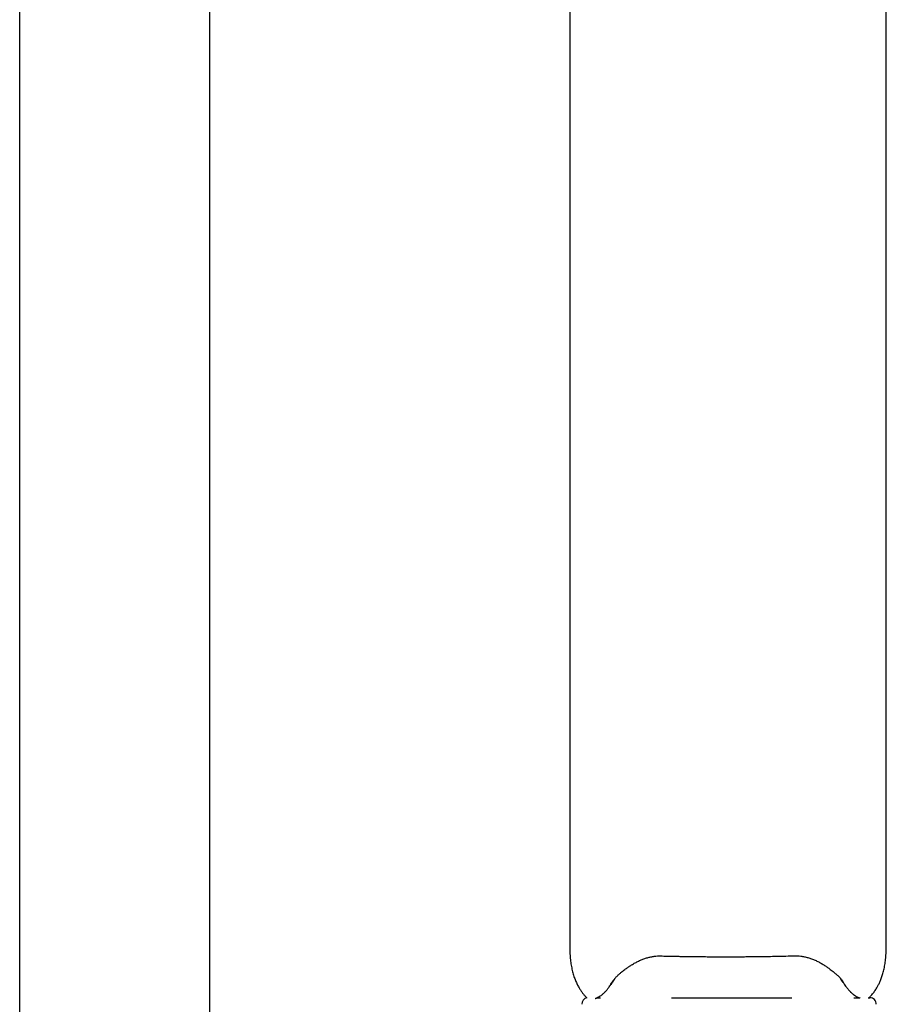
# Model space of a CAD drawing. Header units: millimetres. Extents: x 8 to 1894, y 12 to 2723.
# Tile 108 of 152: x 1389 to 1458, y 1638 to 1716. Entities that reach past the tile are written whole.
import ezdxf

# ---------------------------------------------------------------- set-up
doc = ezdxf.new("R2010")
doc.units = ezdxf.units.MM

msp = doc.modelspace()

# ---------------------------------------------------------------- linework, layer by layer
at = {"color": 7, "linetype": 'Continuous', "lineweight": 30}
for p, q in [((1389.248, 1628.418), (1389.248, 2080.259)), ((1404.248, 2080.259), (1404.248, 1628.418)), ((1432.686, 1756.979), (1432.686, 1643.099)), ((1457.686, 1643.113), (1457.686, 1725.18)), ((1436.222, 1640.161), (1436.23, 1640.175)), ((1454.283, 1639.883), (1454.127, 1640.107)), ((1434.839, 1638.675), (1435.127, 1638.675)), ((1440.728, 1638.675), (1450.237, 1638.675)), ((1455.12, 1638.675), (1455.543, 1638.675)), ((1456.261, 1638.675), (1456.392, 1638.675))]:
    msp.add_line(p, q, dxfattribs=at)
for centre, start, end in [((1434.136, 1638.175), 100.551, 182.48126), ((1456.392, 1638.175), 357.51874, 90)]:
    msp.add_arc(centre, 0.5, start, end, dxfattribs=at)
for points, knots in [([(1432.686, 1643.099), (1432.686, 1642.933), (1432.686, 1642.609), (1432.7, 1642.132), (1432.736, 1641.675), (1432.796, 1641.239), (1432.879, 1640.831), (1432.983, 1640.453), (1433.103, 1640.108), (1433.236, 1639.8), (1433.377, 1639.528), (1433.521, 1639.29), (1433.665, 1639.086), (1433.811, 1638.905), (1433.936, 1638.765), (1434.019, 1638.686), (1434.046, 1638.66)], [0, 0, 0, 0, 0.103616, 0.203416, 0.299595, 0.391721, 0.479156, 0.561285, 0.637638, 0.70793, 0.77206, 0.830071, 0.882104, 0.928349, 0.976486, 1, 1, 1, 1]), ([(1456.319, 1638.675), (1456.346, 1638.701), (1456.425, 1638.776), (1456.54, 1638.904), (1456.66, 1639.05), (1456.761, 1639.185), (1456.851, 1639.319), (1456.948, 1639.474), (1457.056, 1639.669), (1457.174, 1639.911), (1457.29, 1640.192), (1457.399, 1640.514), (1457.497, 1640.875), (1457.577, 1641.273), (1457.636, 1641.704), (1457.672, 1642.165), (1457.686, 1642.638), (1457.686, 1642.956), (1457.686, 1643.113)], [0, 0, 0, 0, 0.023768, 0.068156, 0.107827, 0.142619, 0.173805, 0.208854, 0.257584, 0.313736, 0.377388, 0.448492, 0.526819, 0.611928, 0.703193, 0.799914, 0.901591, 1, 1, 1, 1]), ([(1437.716, 1641.351), (1437.806, 1641.402), (1437.981, 1641.502), (1438.257, 1641.635), (1438.534, 1641.746), (1438.811, 1641.835), (1439.085, 1641.902), (1439.355, 1641.946), (1439.617, 1641.971), (1439.79, 1641.971), (1439.874, 1641.97)], [0, 0, 0, 0, 0.149535, 0.291239, 0.425673, 0.553237, 0.67423, 0.78889, 0.897421, 1, 1, 1, 1]), ([(1439.874, 1641.97), (1440.037, 1641.967), (1440.347, 1641.959), (1440.79, 1641.95), (1441.188, 1641.943), (1441.54, 1641.937), (1441.829, 1641.932), (1442.061, 1641.929), (1442.248, 1641.926), (1442.422, 1641.924), (1442.594, 1641.922), (1442.88, 1641.919), (1443.276, 1641.915), (1443.769, 1641.912), (1444.151, 1641.91), (1444.424, 1641.909), (1444.601, 1641.908), (1444.785, 1641.908), (1444.992, 1641.908), (1445.235, 1641.908), (1445.517, 1641.908), (1445.838, 1641.91), (1446.197, 1641.911), (1446.594, 1641.914), (1447.03, 1641.918), (1447.503, 1641.923), (1448.015, 1641.93), (1448.563, 1641.939), (1449.149, 1641.95), (1449.771, 1641.964), (1450.197, 1641.976), (1450.416, 1641.982)], [0, 0, 0, 0, 0.046814, 0.08919, 0.127134, 0.160649, 0.189739, 0.209492, 0.226591, 0.242889, 0.259187, 0.275485, 0.323993, 0.371571, 0.415114, 0.432369, 0.448848, 0.465093, 0.484415, 0.507374, 0.533969, 0.5642, 0.598066, 0.635567, 0.676704, 0.721478, 0.769891, 0.821945, 0.877644, 0.936993, 1, 1, 1, 1]), ([(1450.416, 1641.982), (1450.502, 1641.982), (1450.679, 1641.983), (1450.947, 1641.959), (1451.223, 1641.913), (1451.504, 1641.844), (1451.788, 1641.752), (1452.072, 1641.636), (1452.355, 1641.498), (1452.535, 1641.394), (1452.627, 1641.34)], [0, 0, 0, 0, 0.101867, 0.20986, 0.324166, 0.445, 0.572619, 0.707341, 0.849599, 1, 1, 1, 1]), ([(1436.044, 1639.915), (1436.07, 1639.957), (1436.119, 1640.036), (1436.204, 1640.146), (1436.285, 1640.24), (1436.359, 1640.319), (1436.424, 1640.383), (1436.488, 1640.445), (1436.558, 1640.508), (1436.639, 1640.579), (1436.729, 1640.655), (1436.835, 1640.741), (1436.959, 1640.838), (1437.092, 1640.937), (1437.208, 1641.02), (1437.298, 1641.083), (1437.371, 1641.133), (1437.459, 1641.191), (1437.574, 1641.265), (1437.665, 1641.32), (1437.716, 1641.351)], [0, 0, 0, 0, 0.091778, 0.172058, 0.240968, 0.298618, 0.345072, 0.380716, 0.430811, 0.479062, 0.529304, 0.586596, 0.653211, 0.723924, 0.785611, 0.819415, 0.849459, 0.885966, 0.936207, 1, 1, 1, 1]), ([(1452.627, 1641.34), (1452.712, 1641.287), (1452.873, 1641.187), (1453.084, 1641.041), (1453.26, 1640.912), (1453.409, 1640.797), (1453.537, 1640.693), (1453.65, 1640.598), (1453.755, 1640.506), (1453.855, 1640.412), (1453.956, 1640.311), (1454.058, 1640.198), (1454.16, 1640.072), (1454.219, 1639.982), (1454.25, 1639.934)], [0, 0, 0, 0, 0.112098, 0.211664, 0.298906, 0.37619, 0.447877, 0.51393, 0.576675, 0.644224, 0.717292, 0.798001, 0.89226, 1, 1, 1, 1]), ([(1434.706, 1638.616), (1434.711, 1638.618), (1434.729, 1638.626), (1434.764, 1638.641), (1434.809, 1638.66), (1434.855, 1638.681), (1434.903, 1638.704), (1434.953, 1638.73), (1435.007, 1638.759), (1435.064, 1638.794), (1435.126, 1638.834), (1435.194, 1638.883), (1435.267, 1638.939), (1435.34, 1639.001), (1435.399, 1639.057), (1435.444, 1639.101), (1435.475, 1639.133), (1435.506, 1639.166), (1435.541, 1639.204), (1435.583, 1639.253), (1435.634, 1639.315), (1435.696, 1639.393), (1435.767, 1639.488), (1435.849, 1639.606), (1435.943, 1639.748), (1436.01, 1639.858), (1436.045, 1639.917)], [0, 0, 0, 0, 0.020455, 0.071861, 0.120201, 0.166943, 0.21212, 0.255716, 0.301452, 0.346721, 0.39447, 0.444806, 0.497763, 0.549865, 0.596942, 0.619076, 0.639831, 0.659216, 0.679946, 0.707517, 0.74208, 0.781079, 0.826318, 0.877836, 0.935697, 1, 1, 1, 1]), ([(1436.191, 1640.107), (1436.098, 1639.955), (1435.993, 1639.784), (1435.901, 1639.682), (1435.891, 1639.67)], [0, 0, 0, 0, 0.887787, 1, 1, 1, 1]), ([(1436.222, 1640.161), (1436.216, 1640.151), (1436.206, 1640.133), (1436.195, 1640.115), (1436.191, 1640.107)], [0, 0, 0, 0, 0.56, 1, 1, 1, 1]), ([(1454.249, 1639.936), (1454.289, 1639.873), (1454.364, 1639.753), (1454.468, 1639.601), (1454.558, 1639.478), (1454.636, 1639.379), (1454.7, 1639.302), (1454.752, 1639.243), (1454.792, 1639.2), (1454.825, 1639.165), (1454.854, 1639.135), (1454.884, 1639.106), (1454.915, 1639.077), (1454.962, 1639.034), (1455.026, 1638.98), (1455.128, 1638.9), (1455.25, 1638.818), (1455.364, 1638.755), (1455.448, 1638.715), (1455.507, 1638.688), (1455.562, 1638.666), (1455.599, 1638.651), (1455.617, 1638.644), (1455.619, 1638.644)], [0, 0, 0, 0, 0.072438, 0.137043, 0.193933, 0.243192, 0.28487, 0.318998, 0.34422, 0.363635, 0.38279, 0.402672, 0.423285, 0.444636, 0.497798, 0.554237, 0.659869, 0.770988, 0.825879, 0.881272, 0.937139, 0.993582, 1, 1, 1, 1])]:
    msp.add_open_spline(points, degree=3, knots=knots, dxfattribs=at)

doc.saveas('drawing.dxf')
